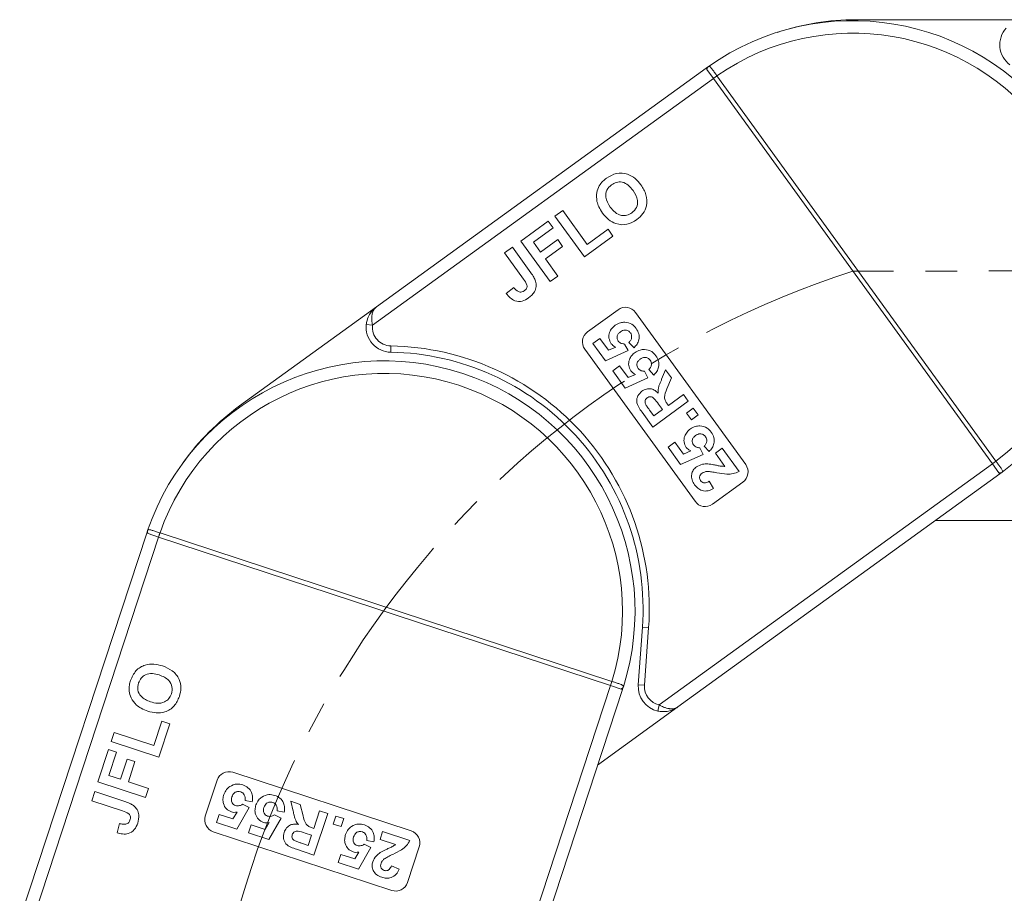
# Model space of a CAD drawing. Header units: millimetres. Extents: x 2471 to 3393, y -390 to 262.
# Tile 8 of 49: x 2780 to 2859, y -9 to 60. Entities that reach past the tile are written whole.
import ezdxf

# ---------------------------------------------------------------- set-up
doc = ezdxf.new("R2010")
doc.units = ezdxf.units.MM
doc.linetypes.add('CENTERX2', pattern=[20.32, 12.7, -2.54, 2.54, -2.54])

msp = doc.modelspace()

# ---------------------------------------------------------------- linework, layer by layer
at = {"color": 7, "linetype": 'Continuous', "lineweight": 15}
for p, q in [((2847.044, 60.363), (2860.544, 60.363)), ((2835.08, 56.487), (2808.755, 37.428)), ((2835.271, 56.624), (2835.08, 56.487)), ((2835.15, 56.39), (2835.08, 56.487)), ((2835.666, 55.677), (2835.15, 56.39)), ((2835.668, 55.674), (2835.952, 55.88)), ((2835.952, 55.88), (2835.949, 55.884)), ((2858.233, 25.105), (2835.952, 55.88)), ((2808.436, 35.962), (2835.666, 55.677)), ((2835.666, 55.677), (2835.668, 55.674)), ((2835.668, 55.674), (2857.95, 24.9)), ((2823.015, 44.665), (2823.638, 45.117)), ((2823.638, 45.117), (2825.593, 42.417)), ((2820.274, 42.681), (2822.475, 44.274)), ((2822.475, 44.274), (2822.866, 43.734)), ((2825.361, 41.425), (2823.015, 44.665)), ((2822.866, 43.734), (2821.288, 42.592)), ((2825.593, 42.417), (2827.255, 43.62)), ((2827.255, 43.62), (2827.646, 43.08)), ((2822.62, 39.441), (2820.274, 42.681)), ((2821.288, 42.592), (2821.859, 41.802)), ((2821.859, 41.802), (2823.23, 42.795)), ((2823.23, 42.795), (2823.621, 42.255)), ((2827.646, 43.08), (2825.361, 41.425)), ((2818.986, 41.748), (2819.609, 42.199)), ((2820.504, 39.651), (2818.986, 41.748)), ((2819.609, 42.199), (2821.088, 40.157)), ((2823.621, 42.255), (2822.25, 41.262)), ((2822.25, 41.262), (2823.243, 39.892)), ((2823.243, 39.892), (2822.62, 39.441)), ((2819.126, 38.494), (2819.719, 38.987)), ((2797.821, 29.51), (2808.755, 37.428)), ((2825.624, 35.443), (2828.054, 37.203)), ((2829.451, 36.979), (2838.248, 24.829)), ((2807.939, 36.013), (2808.436, 35.962)), ((2826.049, 34.508), (2826.594, 34.903)), ((2826.594, 34.903), (2827.277, 33.959)), ((2809.895, 33.808), (2809.903, 34.308)), ((2834.198, 21.897), (2825.401, 34.047)), ((2827.048, 33.127), (2826.049, 34.508)), ((2828.854, 33.935), (2827.048, 33.127)), ((2827.277, 33.959), (2827.864, 34.214)), ((2828.576, 34.46), (2828.854, 33.935)), ((2829.326, 34.166), (2828.922, 34.594)), ((2827.627, 32.327), (2828.173, 32.722)), ((2828.627, 30.946), (2827.627, 32.327)), ((2828.173, 32.722), (2828.856, 31.778)), ((2830.155, 32.279), (2830.433, 31.754)), ((2830.905, 31.985), (2830.501, 32.413)), ((2831.535, 31.641), (2831.847, 32.391)), ((2831.847, 32.391), (2832.308, 31.753)), ((2830.433, 31.754), (2828.627, 30.946)), ((2828.856, 31.778), (2829.443, 32.033)), ((2832.308, 31.753), (2831.957, 30.884)), ((2832.069, 29.56), (2833.268, 30.428)), ((2833.268, 30.428), (2833.663, 29.883)), ((2830.57, 29.181), (2830.906, 28.718)), ((2833.663, 29.883), (2830.828, 27.83)), ((2830.906, 28.718), (2831.596, 29.218)), ((2831.596, 29.218), (2831.278, 29.656)), ((2831.98, 29.682), (2832.069, 29.56)), ((2833.512, 28.943), (2834.057, 29.338)), ((2834.057, 29.338), (2834.452, 28.792)), ((2830.828, 27.83), (2829.966, 29.02)), ((2833.907, 28.398), (2833.512, 28.943)), ((2834.452, 28.792), (2833.907, 28.398)), ((2832.048, 26.221), (2832.594, 26.616)), ((2833.048, 24.84), (2832.048, 26.221)), ((2832.594, 26.616), (2833.277, 25.672)), ((2834.576, 26.173), (2834.854, 25.648)), ((2835.325, 25.879), (2834.922, 26.307)), ((2835.828, 25.744), (2836.373, 26.139)), ((2836.373, 26.139), (2837.715, 24.286)), ((2834.854, 25.648), (2833.048, 24.84)), ((2833.277, 25.672), (2833.863, 25.927)), ((2836.591, 24.691), (2835.828, 25.744)), ((2857.952, 24.898), (2831.343, 5.633)), ((2857.95, 24.9), (2858.233, 25.105)), ((2857.95, 24.9), (2857.952, 24.898)), ((2857.952, 24.898), (2858.468, 24.185)), ((2858.236, 25.101), (2858.233, 25.105)), ((2832.835, 5.478), (2858.538, 24.088)), ((2858.468, 24.185), (2858.538, 24.088)), ((2835.342, 23.509), (2835.683, 22.925)), ((2838.024, 23.433), (2835.594, 21.673)), ((2861.312, 20.363), (2853.394, 20.363)), ((2790.404, 19.355), (2780.258, -11.521)), ((2780.859, -12.896), (2791.354, 19.043)), ((2790.478, 19.578), (2790.404, 19.355)), ((2790.517, 19.317), (2790.404, 19.355)), ((2791.354, 19.043), (2790.517, 19.317)), ((2791.354, 19.043), (2791.357, 19.042)), ((2791.357, 19.042), (2791.466, 19.374)), ((2791.357, 19.042), (2827.452, 7.182)), ((2791.466, 19.374), (2791.461, 19.376)), ((2827.561, 7.514), (2791.466, 19.374)), ((2829.997, 11.847), (2829.668, 7.241)), ((2829.997, 11.847), (2830.496, 11.811)), ((2830.166, 7.205), (2830.496, 11.811)), ((2827.455, 7.181), (2817.2, -24.028)), ((2827.452, 7.182), (2827.561, 7.514)), ((2827.452, 7.182), (2827.455, 7.181)), ((2827.455, 7.181), (2828.291, 6.906)), ((2827.566, 7.513), (2827.561, 7.514)), ((2830.166, 7.205), (2829.668, 7.241)), ((2818.499, -23.278), (2828.405, 6.868)), ((2828.291, 6.906), (2828.405, 6.868)), ((2831.343, 5.633), (2831.237, 5.144)), ((2832.835, 5.478), (2826.422, 0.835)), ((2790.971, 2.394), (2791.611, 4.343)), ((2792.245, 4.135), (2791.364, 1.455)), ((2791.611, 4.343), (2792.245, 4.135)), ((2787.564, 2.704), (2787.804, 3.435)), ((2787.804, 3.435), (2790.971, 2.394)), ((2791.364, 1.455), (2787.564, 2.704)), ((2786.507, -0.512), (2787.356, 2.071)), ((2787.356, 2.071), (2787.989, 1.862)), ((2787.989, 1.862), (2787.381, 0.011)), ((2788.307, -0.293), (2788.835, 1.315)), ((2788.835, 1.315), (2789.468, 1.107)), ((2789.468, 1.107), (2788.94, -0.501)), ((2787.381, 0.011), (2788.307, -0.293)), ((2797.284, 0.252), (2811.535, -4.43)), ((2790.308, -1.76), (2786.507, -0.512)), ((2788.94, -0.501), (2790.548, -1.029)), ((2795.086, -3.236), (2796.022, -0.386)), ((2786.011, -2.022), (2786.251, -1.291)), ((2786.251, -1.291), (2788.647, -2.078)), ((2790.548, -1.029), (2790.308, -1.76)), ((2788.471, -2.83), (2786.011, -2.022)), ((2798.054, -2.301), (2798.586, -2.563)), ((2798.833, -2.1), (2798.255, -1.99)), ((2802.103, -2.85), (2801.916, -2.059)), ((2801.916, -2.059), (2802.663, -2.305)), ((2802.663, -2.305), (2802.888, -3.215)), ((2795.978, -3.745), (2796.188, -3.105)), ((2796.188, -3.105), (2797.295, -3.469)), ((2797.295, -3.469), (2797.621, -2.918)), ((2798.586, -2.563), (2797.598, -4.277)), ((2800.611, -3.142), (2801.144, -3.404)), ((2801.39, -2.94), (2800.813, -2.83)), ((2803.756, -4.222), (2804.218, -2.815)), ((2804.858, -3.026), (2803.765, -6.351)), ((2804.218, -2.815), (2804.858, -3.026)), ((2788.033, -4.575), (2788.224, -3.829)), ((2797.598, -4.277), (2795.978, -3.745)), ((2799.853, -4.309), (2800.178, -3.759)), ((2801.144, -3.404), (2800.156, -5.117)), ((2805.287, -3.875), (2805.497, -3.236)), ((2805.926, -4.085), (2805.287, -3.875)), ((2805.497, -3.236), (2806.136, -3.446)), ((2806.136, -3.446), (2805.926, -4.085)), ((2809.974, -9.18), (2795.724, -4.498)), ((2798.536, -4.585), (2798.746, -3.946)), ((2800.156, -5.117), (2798.536, -4.585)), ((2798.746, -3.946), (2799.853, -4.309)), ((2803.574, -4.776), (2803.059, -4.607)), ((2803.613, -4.175), (2803.756, -4.222)), ((2809.038, -5.108), (2809.248, -4.468)), ((2809.248, -4.468), (2811.423, -5.183)), ((2802.764, -5.408), (2803.308, -5.586)), ((2803.308, -5.586), (2803.574, -4.776)), ((2807.773, -5.495), (2808.305, -5.757)), ((2808.552, -5.293), (2807.974, -5.183)), ((2810.274, -5.514), (2809.038, -5.108)), ((2803.765, -6.351), (2802.37, -5.892)), ((2807.015, -6.663), (2807.34, -6.112)), ((2808.305, -5.757), (2807.317, -7.471)), ((2812.173, -5.692), (2811.236, -8.542)), ((2805.697, -6.938), (2805.907, -6.299)), ((2807.317, -7.471), (2805.697, -6.938)), ((2805.907, -6.299), (2807.015, -6.663)), ((2809.955, -7.204), (2810.574, -7.477))]:
    msp.add_line(p, q, dxfattribs=at)
at = {"color": 1, "linetype": 'CENTERX2', "lineweight": 13}
msp.add_line((2992.298, 40.363), (2846.809, 40.287), dxfattribs=at)
at = {"color": 7, "linetype": 'Continuous', "lineweight": 15}
for centre, radius, start, end in [((2846.809, 40.287), 20, 306.57889, 125.23182), ((2847.044, 40.363), 20, 90, 108.30599), ((2846.809, 40.287), 19, 306.96086, 124.84985), ((2860.544, 58.363), 2, 138.18969, 233.1301), ((2835.446, 56.386), 0.295, 126.17855, 179.15562), ((2846.213, 41.557), 17.624, 125.62008, 126.75806), ((2828.641, 36.393), 1, 35.90536, 125.90536), ((2809.928, 35.808), 2, 174.09504, 269.03546), ((2809.928, 35.808), 1.5, 174.09504, 269.03546), ((2826.211, 34.633), 1, 125.90536, 215.90536), ((2809.55, 13.311), 21, 355.90536, 89.03546), ((2809.404, 13.112), 20, 342.48424, 161.13718), ((2809.55, 13.311), 20.5, 355.90536, 89.03546), ((2809.404, 13.112), 19, 342.86622, 160.7552), ((2809.55, 13.311), 20, 125.90536, 144.21134), ((2837.438, 24.243), 1, 305.90536, 35.90536), ((2847.813, 39.348), 17.652, 305.05322, 306.18939), ((2858.556, 24.467), 0.295, 252.65509, 305.63216), ((2835.008, 22.483), 1, 215.90536, 305.90536), ((2790.759, 19.487), 0.295, 162.08391, 215.06098), ((2808.177, 13.791), 17.624, 161.52544, 162.66342), ((2810.768, 12.94), 17.652, 340.95858, 342.09475), ((2828.197, 7.186), 0.295, 288.56044, 341.53751), ((2831.662, 7.098), 2, 175.90536, 257.71567), ((2831.662, 7.098), 1.5, 175.90536, 257.71567), ((2796.972, -0.698), 1, 71.81071, 161.81071), ((2796.036, -3.548), 1, 161.81071, 251.81071), ((2811.223, -5.38), 1, 341.81071, 71.81071), ((2810.286, -8.23), 1, 251.81071, 341.81071)]:
    msp.add_arc(centre, radius, start, end, dxfattribs=at)
at = {"color": 1, "linetype": 'CENTERX2', "lineweight": 13}
msp.add_arc((2869.886, -31.022), 74.951, 107.93275, 251.59403, dxfattribs=at)
at = {"color": 7, "linetype": 'Continuous', "lineweight": 15}
for points, knots in [([(2835.949, 55.884), (2835.942, 55.894), (2835.87, 55.995), (2835.733, 56.187), (2835.561, 56.423), (2835.423, 56.586), (2835.336, 56.653), (2835.289, 56.632), (2835.271, 56.624)], [0, 0, 0, 0, 0.0234843, 0.2373073, 0.4510924, 0.6637685, 0.8705553, 1, 1, 1, 1]), ([(2835.271, 56.624), (2835.261, 56.617), (2835.206, 56.577), (2835.137, 56.528), (2835.081, 56.488), (2835.08, 56.487)], [0, 0, 0, 0, 0.17537, 0.987913, 1, 1, 1, 1]), ([(2827.134, 47.711), (2827.392, 47.863), (2827.908, 48.166), (2828.776, 48.096), (2829.442, 47.705), (2829.735, 47.343), (2829.882, 47.161)], [0, 0, 0, 0, 0.279831, 0.558669, 0.779006, 1, 1, 1, 1]), ([(2826.544, 47.09), (2826.637, 47.222), (2826.805, 47.457), (2827.034, 47.634), (2827.134, 47.711)], [0, 0, 0, 0, 0.559564, 1, 1, 1, 1]), ([(2829.248, 46.726), (2829.131, 46.873), (2828.898, 47.168), (2828.417, 47.419), (2827.915, 47.407), (2827.661, 47.254), (2827.533, 47.177)], [0, 0, 0, 0, 0.281087, 0.560013, 0.779691, 1, 1, 1, 1]), ([(2826.368, 45.849), (2826.338, 46.091), (2826.287, 46.523), (2826.465, 46.916), (2826.544, 47.09)], [0, 0, 0, 0, 0.559956, 1, 1, 1, 1]), ([(2827.533, 47.177), (2827.392, 47.047), (2827.11, 46.789), (2827.003, 46.07), (2827.266, 45.65), (2827.427, 45.393)], [0, 0, 0, 0, 0.280278, 0.559877, 1, 1, 1, 1]), ([(2829.157, 44.934), (2829.297, 45.065), (2829.576, 45.328), (2829.67, 46.048), (2829.408, 46.469), (2829.248, 46.726)], [0, 0, 0, 0, 0.279991, 0.559768, 1, 1, 1, 1]), ([(2829.882, 47.161), (2830.04, 46.91), (2830.354, 46.409), (2830.397, 45.555), (2830.083, 44.843), (2829.728, 44.544), (2829.549, 44.395)], [0, 0, 0, 0, 0.280551, 0.5594882, 0.779434, 1, 1, 1, 1]), ([(2826.819, 44.921), (2826.709, 45.082), (2826.513, 45.37), (2826.412, 45.703), (2826.368, 45.849)], [0, 0, 0, 0, 0.560171, 1, 1, 1, 1]), ([(2829.549, 44.395), (2829.294, 44.243), (2828.784, 43.94), (2827.923, 44), (2827.257, 44.381), (2826.965, 44.741), (2826.819, 44.921)], [0, 0, 0, 0, 0.279942, 0.558704, 0.779045, 1, 1, 1, 1]), ([(2827.427, 45.393), (2827.545, 45.245), (2827.781, 44.95), (2828.267, 44.707), (2828.77, 44.708), (2829.028, 44.859), (2829.157, 44.934)], [0, 0, 0, 0, 0.281021, 0.560116, 0.779939, 1, 1, 1, 1]), ([(2821.088, 40.157), (2821.172, 40.04), (2821.321, 39.831), (2821.42, 39.594), (2821.463, 39.49)], [0, 0, 0, 0, 0.560294, 1, 1, 1, 1]), ([(2820.558, 38.708), (2820.63, 38.767), (2820.737, 38.857), (2820.796, 39.037), (2820.752, 39.313), (2820.615, 39.501), (2820.504, 39.651)], [0, 0, 0, 0, 0.249396, 0.374426, 0.499454, 1, 1, 1, 1]), ([(2821.463, 39.49), (2821.49, 39.345), (2821.545, 39.056), (2821.376, 38.537), (2821.086, 38.29), (2820.909, 38.139)], [0, 0, 0, 0, 0.2801216, 0.5603549, 1, 1, 1, 1]), ([(2819.719, 38.987), (2819.779, 38.911), (2819.886, 38.776), (2820.032, 38.685), (2820.095, 38.645)], [0, 0, 0, 0, 0.561018, 1, 1, 1, 1]), ([(2820.095, 38.645), (2820.139, 38.63), (2820.226, 38.602), (2820.394, 38.61), (2820.496, 38.671), (2820.558, 38.708)], [0, 0, 0, 0, 0.280672, 0.560844, 1, 1, 1, 1]), ([(2820.909, 38.139), (2820.742, 38.036), (2820.41, 37.832), (2819.838, 37.864), (2819.412, 38.139), (2819.222, 38.376), (2819.126, 38.494)], [0, 0, 0, 0, 0.280246, 0.558416, 0.778827, 1, 1, 1, 1]), ([(2808.755, 37.428), (2808.753, 37.426), (2808.744, 37.419), (2808.714, 37.397), (2808.678, 37.369), (2808.479, 37.204), (2808.215, 36.893), (2808.001, 36.415), (2807.956, 36.124), (2807.939, 36.013)], [0, 0, 0, 0, 0.005088, 0.020369, 0.070807, 0.089086, 0.500311, 0.809226, 1, 1, 1, 1]), ([(2808.755, 37.428), (2808.754, 37.427), (2808.752, 37.425), (2808.748, 37.422), (2808.741, 37.417), (2808.73, 37.408), (2808.712, 37.394), (2808.692, 37.376), (2808.659, 37.345), (2808.604, 37.286), (2808.503, 37.143), (2808.436, 36.971), (2808.379, 36.696), (2808.362, 36.393), (2808.414, 36.092), (2808.436, 35.962)], [0, 0, 0, 0, 0.0040759, 0.005312, 0.0138325, 0.0234994, 0.0399385, 0.0679586, 0.0859142, 0.1471881, 0.2568342, 0.4847154, 0.5266974, 0.7953711, 1, 1, 1, 1]), ([(2827.833, 35.966), (2827.964, 36.045), (2828.197, 36.185), (2828.467, 36.198), (2828.585, 36.204)], [0, 0, 0, 0, 0.5595341, 1, 1, 1, 1]), ([(2828.585, 36.204), (2828.791, 36.172), (2829.158, 36.113), (2829.396, 35.832), (2829.501, 35.707)], [0, 0, 0, 0, 0.558353, 1, 1, 1, 1]), ([(2827.504, 34.487), (2827.429, 34.628), (2827.278, 34.911), (2827.345, 35.368), (2827.544, 35.728), (2827.737, 35.887), (2827.833, 35.966)], [0, 0, 0, 0, 0.2790069, 0.5586194, 0.7790735, 1, 1, 1, 1]), ([(2828.24, 35.43), (2828.178, 35.38), (2828.054, 35.28), (2827.959, 35.07), (2827.973, 34.86), (2828.038, 34.752), (2828.071, 34.699)], [0, 0, 0, 0, 0.280898, 0.55946, 0.779497, 1, 1, 1, 1]), ([(2829.045, 35.343), (2828.987, 35.406), (2828.871, 35.533), (2828.626, 35.593), (2828.409, 35.54), (2828.296, 35.466), (2828.24, 35.43)], [0, 0, 0, 0, 0.279573, 0.558664, 0.778923, 1, 1, 1, 1]), ([(2829.501, 35.707), (2829.585, 35.569), (2829.751, 35.292), (2829.747, 34.827), (2829.587, 34.441), (2829.413, 34.258), (2829.326, 34.166)], [0, 0, 0, 0, 0.2799484, 0.5590305, 0.7793307, 1, 1, 1, 1]), ([(2828.071, 34.699), (2828.106, 34.658), (2828.178, 34.576), (2828.353, 34.485), (2828.492, 34.469), (2828.576, 34.46)], [0, 0, 0, 0, 0.279963, 0.560065, 1, 1, 1, 1]), ([(2828.922, 34.594), (2828.976, 34.651), (2829.083, 34.765), (2829.145, 34.978), (2829.137, 35.183), (2829.076, 35.289), (2829.045, 35.343)], [0, 0, 0, 0, 0.2803, 0.559961, 0.780042, 1, 1, 1, 1]), ([(2827.864, 34.214), (2827.786, 34.251), (2827.647, 34.318), (2827.548, 34.435), (2827.504, 34.487)], [0, 0, 0, 0, 0.559888, 1, 1, 1, 1]), ([(2829.412, 33.786), (2829.543, 33.864), (2829.775, 34.004), (2830.045, 34.018), (2830.164, 34.024)], [0, 0, 0, 0, 0.559534, 1, 1, 1, 1]), ([(2830.164, 34.024), (2830.37, 33.991), (2830.737, 33.932), (2830.975, 33.651), (2831.08, 33.527)], [0, 0, 0, 0, 0.558353, 1, 1, 1, 1]), ([(2829.083, 32.306), (2829.008, 32.447), (2828.857, 32.73), (2828.924, 33.188), (2829.123, 33.548), (2829.316, 33.706), (2829.412, 33.786)], [0, 0, 0, 0, 0.279007, 0.558619, 0.779074, 1, 1, 1, 1]), ([(2829.819, 33.249), (2829.757, 33.199), (2829.632, 33.099), (2829.538, 32.889), (2829.551, 32.679), (2829.617, 32.572), (2829.65, 32.518)], [0, 0, 0, 0, 0.280898, 0.55946, 0.779497, 1, 1, 1, 1]), ([(2830.624, 33.162), (2830.566, 33.225), (2830.45, 33.352), (2830.205, 33.412), (2829.988, 33.359), (2829.875, 33.286), (2829.819, 33.249)], [0, 0, 0, 0, 0.2795727, 0.5586639, 0.7789233, 1, 1, 1, 1]), ([(2830.501, 32.413), (2830.555, 32.47), (2830.661, 32.585), (2830.724, 32.798), (2830.716, 33.002), (2830.655, 33.109), (2830.624, 33.162)], [0, 0, 0, 0, 0.2803, 0.559961, 0.780042, 1, 1, 1, 1]), ([(2831.08, 33.527), (2831.164, 33.388), (2831.33, 33.111), (2831.326, 32.646), (2831.166, 32.26), (2830.992, 32.077), (2830.905, 31.985)], [0, 0, 0, 0, 0.279948, 0.559031, 0.779331, 1, 1, 1, 1]), ([(2829.443, 32.033), (2829.365, 32.07), (2829.226, 32.137), (2829.127, 32.254), (2829.083, 32.306)], [0, 0, 0, 0, 0.559888, 1, 1, 1, 1]), ([(2829.65, 32.518), (2829.685, 32.477), (2829.757, 32.395), (2829.932, 32.305), (2830.071, 32.289), (2830.155, 32.279)], [0, 0, 0, 0, 0.279963, 0.560065, 1, 1, 1, 1]), ([(2831.25, 30.542), (2831.249, 30.673), (2831.247, 30.889), (2831.337, 31.176), (2831.43, 31.41), (2831.5, 31.564), (2831.535, 31.641)], [0, 0, 0, 0, 0.339579, 0.559591, 0.779787, 1, 1, 1, 1]), ([(2829.966, 29.02), (2829.875, 29.15), (2829.694, 29.41), (2829.524, 29.787), (2829.548, 30.11), (2829.658, 30.414), (2829.837, 30.579), (2829.955, 30.689)], [0, 0, 0, 0, 0.251143, 0.500527, 0.625735, 0.75105, 1, 1, 1, 1]), ([(2829.955, 30.689), (2830.072, 30.758), (2830.304, 30.898), (2830.696, 30.901), (2831.016, 30.758), (2831.172, 30.614), (2831.25, 30.542)], [0, 0, 0, 0, 0.279954, 0.558933, 0.779174, 1, 1, 1, 1]), ([(2831.957, 30.884), (2831.859, 30.658), (2831.722, 30.343), (2831.812, 29.909), (2831.924, 29.758), (2831.98, 29.682)], [0, 0, 0, 0, 0.5610215, 0.7792953, 1, 1, 1, 1]), ([(2830.375, 30.162), (2830.332, 30.124), (2830.245, 30.05), (2830.179, 29.845), (2830.233, 29.706), (2830.265, 29.621)], [0, 0, 0, 0, 0.281129, 0.561183, 1, 1, 1, 1]), ([(2831.278, 29.656), (2831.168, 29.821), (2831.029, 30.026), (2830.798, 30.215), (2830.652, 30.258), (2830.501, 30.24), (2830.417, 30.188), (2830.375, 30.162)], [0, 0, 0, 0, 0.500962, 0.625785, 0.750436, 0.875032, 1, 1, 1, 1]), ([(2830.265, 29.621), (2830.32, 29.537), (2830.419, 29.389), (2830.524, 29.244), (2830.57, 29.181)], [0, 0, 0, 0, 0.559921, 1, 1, 1, 1]), ([(2833.504, 26.2), (2833.429, 26.341), (2833.277, 26.624), (2833.345, 27.082), (2833.544, 27.442), (2833.737, 27.6), (2833.833, 27.68)], [0, 0, 0, 0, 0.279007, 0.558619, 0.779074, 1, 1, 1, 1]), ([(2833.833, 27.68), (2833.964, 27.758), (2834.196, 27.898), (2834.466, 27.912), (2834.585, 27.918)], [0, 0, 0, 0, 0.559534, 1, 1, 1, 1]), ([(2834.585, 27.918), (2834.79, 27.885), (2835.158, 27.826), (2835.396, 27.545), (2835.501, 27.421)], [0, 0, 0, 0, 0.558353, 1, 1, 1, 1]), ([(2834.24, 27.143), (2834.178, 27.093), (2834.053, 26.993), (2833.959, 26.783), (2833.972, 26.573), (2834.038, 26.466), (2834.071, 26.412)], [0, 0, 0, 0, 0.2808976, 0.5594604, 0.779497, 1, 1, 1, 1]), ([(2835.045, 27.056), (2834.987, 27.119), (2834.871, 27.246), (2834.626, 27.306), (2834.409, 27.253), (2834.296, 27.18), (2834.24, 27.143)], [0, 0, 0, 0, 0.279573, 0.558664, 0.778923, 1, 1, 1, 1]), ([(2834.922, 26.307), (2834.975, 26.364), (2835.082, 26.479), (2835.145, 26.692), (2835.137, 26.896), (2835.076, 27.002), (2835.045, 27.056)], [0, 0, 0, 0, 0.2803, 0.559961, 0.780042, 1, 1, 1, 1]), ([(2835.501, 27.421), (2835.584, 27.282), (2835.751, 27.005), (2835.747, 26.54), (2835.586, 26.154), (2835.412, 25.971), (2835.325, 25.879)], [0, 0, 0, 0, 0.279948, 0.559031, 0.779331, 1, 1, 1, 1]), ([(2833.863, 25.927), (2833.786, 25.964), (2833.647, 26.031), (2833.548, 26.148), (2833.504, 26.2)], [0, 0, 0, 0, 0.559888, 1, 1, 1, 1]), ([(2834.071, 26.412), (2834.106, 26.371), (2834.177, 26.289), (2834.353, 26.199), (2834.491, 26.183), (2834.576, 26.173)], [0, 0, 0, 0, 0.279963, 0.560065, 1, 1, 1, 1]), ([(2834.168, 23.217), (2834.087, 23.345), (2833.926, 23.602), (2833.902, 24.036), (2834.04, 24.409), (2834.22, 24.566), (2834.309, 24.645)], [0, 0, 0, 0, 0.280568, 0.55975, 0.779795, 1, 1, 1, 1]), ([(2834.309, 24.645), (2834.469, 24.732), (2834.754, 24.887), (2835.077, 24.886), (2835.219, 24.885)], [0, 0, 0, 0, 0.558458, 1, 1, 1, 1]), ([(2835.219, 24.885), (2835.376, 24.866), (2835.633, 24.835), (2835.986, 24.758), (2836.285, 24.689), (2836.489, 24.691), (2836.591, 24.691)], [0, 0, 0, 0, 0.339985, 0.560186, 0.78038, 1, 1, 1, 1]), ([(2858.728, 24.227), (2858.736, 24.235), (2858.763, 24.259), (2858.763, 24.321), (2858.704, 24.446), (2858.576, 24.637), (2858.409, 24.866), (2858.29, 25.028), (2858.236, 25.101)], [0, 0, 0, 0, 0.07361, 0.225281, 0.412719, 0.616054, 0.826783, 1, 1, 1, 1]), ([(2834.777, 24.153), (2834.726, 24.111), (2834.624, 24.028), (2834.549, 23.852), (2834.566, 23.679), (2834.621, 23.591), (2834.649, 23.547)], [0, 0, 0, 0, 0.280664, 0.559461, 0.779366, 1, 1, 1, 1]), ([(2835.183, 24.282), (2835.102, 24.274), (2834.957, 24.259), (2834.832, 24.185), (2834.777, 24.153)], [0, 0, 0, 0, 0.560117, 1, 1, 1, 1]), ([(2835.955, 24.18), (2835.812, 24.207), (2835.556, 24.255), (2835.297, 24.274), (2835.183, 24.282)], [0, 0, 0, 0, 0.560235, 1, 1, 1, 1]), ([(2837.715, 24.286), (2837.561, 24.215), (2837.253, 24.073), (2836.641, 24.059), (2836.215, 24.134), (2835.955, 24.18)], [0, 0, 0, 0, 0.279551, 0.559332, 1, 1, 1, 1]), ([(2858.538, 24.088), (2858.539, 24.088), (2858.595, 24.129), (2858.663, 24.179), (2858.718, 24.219), (2858.728, 24.227)], [0, 0, 0, 0, 0.0120871, 0.8246302, 1, 1, 1, 1]), ([(2835.683, 22.925), (2835.539, 22.85), (2835.251, 22.701), (2834.781, 22.718), (2834.412, 22.923), (2834.249, 23.119), (2834.168, 23.217)], [0, 0, 0, 0, 0.280752, 0.55897, 0.779275, 1, 1, 1, 1]), ([(2834.649, 23.547), (2834.68, 23.51), (2834.743, 23.434), (2834.88, 23.371), (2835.096, 23.366), (2835.24, 23.45), (2835.342, 23.509)], [0, 0, 0, 0, 0.187236, 0.374084, 0.560696, 1, 1, 1, 1]), ([(2790.478, 19.578), (2790.474, 19.566), (2790.452, 19.501), (2790.425, 19.421), (2790.404, 19.356), (2790.404, 19.355)], [0, 0, 0, 0, 0.17537, 0.987913, 1, 1, 1, 1]), ([(2791.461, 19.376), (2791.45, 19.38), (2791.332, 19.419), (2791.108, 19.494), (2790.831, 19.584), (2790.624, 19.636), (2790.513, 19.639), (2790.488, 19.595), (2790.478, 19.578)], [0, 0, 0, 0, 0.023484, 0.237307, 0.451092, 0.663769, 0.870555, 1, 1, 1, 1]), ([(2789.114, 7.587), (2789.234, 7.861), (2789.474, 8.408), (2790.218, 8.861), (2790.987, 8.935), (2791.437, 8.813), (2791.662, 8.752)], [0, 0, 0, 0, 0.279831, 0.558669, 0.779006, 1, 1, 1, 1]), ([(2791.662, 8.752), (2791.937, 8.641), (2792.485, 8.42), (2793.021, 7.753), (2793.185, 6.993), (2793.072, 6.542), (2793.015, 6.317)], [0, 0, 0, 0, 0.280551, 0.559488, 0.779434, 1, 1, 1, 1]), ([(2791.404, 8.028), (2791.223, 8.079), (2790.861, 8.18), (2790.324, 8.102), (2789.925, 7.798), (2789.809, 7.525), (2789.751, 7.388)], [0, 0, 0, 0, 0.281087, 0.560013, 0.779691, 1, 1, 1, 1]), ([(2792.382, 6.523), (2792.418, 6.711), (2792.49, 7.088), (2792.143, 7.726), (2791.684, 7.913), (2791.404, 8.028)], [0, 0, 0, 0, 0.279991, 0.559768, 1, 1, 1, 1]), ([(2789, 6.737), (2788.999, 6.899), (2788.996, 7.188), (2789.078, 7.465), (2789.114, 7.587)], [0, 0, 0, 0, 0.559564, 1, 1, 1, 1]), ([(2789.751, 7.388), (2789.712, 7.2), (2789.635, 6.825), (2789.97, 6.18), (2790.43, 5.994), (2790.71, 5.88)], [0, 0, 0, 0, 0.280278, 0.559877, 1, 1, 1, 1]), ([(2828.477, 7.092), (2828.479, 7.104), (2828.486, 7.139), (2828.45, 7.19), (2828.329, 7.256), (2828.113, 7.335), (2827.844, 7.423), (2827.652, 7.485), (2827.566, 7.513)], [0, 0, 0, 0, 0.07361, 0.225281, 0.412719, 0.616054, 0.826783, 1, 1, 1, 1]), ([(2828.405, 6.868), (2828.405, 6.869), (2828.427, 6.935), (2828.453, 7.015), (2828.473, 7.081), (2828.477, 7.092)], [0, 0, 0, 0, 0.0120871, 0.8246302, 1, 1, 1, 1]), ([(2789.585, 5.629), (2789.42, 5.807), (2789.125, 6.127), (2789.038, 6.55), (2789, 6.737)], [0, 0, 0, 0, 0.559956, 1, 1, 1, 1]), ([(2793.015, 6.317), (2792.898, 6.044), (2792.662, 5.5), (2791.93, 5.043), (2791.166, 4.961), (2790.719, 5.081), (2790.495, 5.141)], [0, 0, 0, 0, 0.2799425, 0.558704, 0.7790449, 1, 1, 1, 1]), ([(2790.71, 5.88), (2790.893, 5.83), (2791.257, 5.73), (2791.794, 5.818), (2792.2, 6.113), (2792.321, 6.386), (2792.382, 6.523)], [0, 0, 0, 0, 0.281021, 0.560116, 0.779939, 1, 1, 1, 1]), ([(2790.495, 5.141), (2790.312, 5.208), (2789.984, 5.325), (2789.707, 5.536), (2789.585, 5.629)], [0, 0, 0, 0, 0.560171, 1, 1, 1, 1]), ([(2831.343, 5.633), (2831.4, 5.601), (2831.516, 5.537), (2831.71, 5.45), (2831.921, 5.377), (2832.091, 5.342), (2832.302, 5.318), (2832.486, 5.327), (2832.654, 5.378), (2832.727, 5.412), (2832.767, 5.434), (2832.789, 5.447), (2832.809, 5.46), (2832.821, 5.468), (2832.827, 5.473), (2832.832, 5.476), (2832.834, 5.477), (2832.835, 5.478)], [0, 0, 0, 0, 0.101029, 0.204946, 0.337168, 0.474297, 0.5162, 0.743651, 0.85309, 0.914248, 0.93217, 0.960137, 0.976545, 0.986194, 0.994698, 0.995932, 1, 1, 1, 1]), ([(2832.835, 5.478), (2832.833, 5.477), (2832.824, 5.47), (2832.793, 5.448), (2832.756, 5.423), (2832.537, 5.285), (2832.159, 5.131), (2831.638, 5.078), (2831.348, 5.126), (2831.237, 5.144)], [0, 0, 0, 0, 0.005088, 0.020369, 0.070807, 0.089086, 0.500311, 0.809226, 1, 1, 1, 1]), ([(2797.038, -0.883), (2797.223, -0.789), (2797.555, -0.621), (2797.913, -0.709), (2798.071, -0.748)], [0, 0, 0, 0, 0.558353, 1, 1, 1, 1]), ([(2798.071, -0.748), (2798.22, -0.812), (2798.517, -0.938), (2798.786, -1.318), (2798.883, -1.724), (2798.849, -1.974), (2798.833, -2.1)], [0, 0, 0, 0, 0.279948, 0.559031, 0.779331, 1, 1, 1, 1]), ([(2797.169, -2.908), (2797.025, -2.838), (2796.737, -2.698), (2796.523, -2.287), (2796.473, -1.879), (2796.537, -1.638), (2796.568, -1.517)], [0, 0, 0, 0, 0.279007, 0.558619, 0.779074, 1, 1, 1, 1]), ([(2796.568, -1.517), (2796.628, -1.377), (2796.734, -1.127), (2796.945, -0.957), (2797.038, -0.883)], [0, 0, 0, 0, 0.5595341, 1, 1, 1, 1]), ([(2797.915, -1.311), (2797.831, -1.294), (2797.662, -1.259), (2797.429, -1.354), (2797.285, -1.525), (2797.236, -1.65), (2797.212, -1.713)], [0, 0, 0, 0, 0.279573, 0.558664, 0.778923, 1, 1, 1, 1]), ([(2798.255, -1.99), (2798.265, -1.912), (2798.284, -1.757), (2798.21, -1.547), (2798.084, -1.387), (2797.972, -1.336), (2797.915, -1.311)], [0, 0, 0, 0, 0.2803, 0.559961, 0.780042, 1, 1, 1, 1]), ([(2799.596, -1.723), (2799.781, -1.629), (2800.113, -1.461), (2800.471, -1.55), (2800.629, -1.589)], [0, 0, 0, 0, 0.558353, 1, 1, 1, 1]), ([(2788.647, -2.078), (2788.783, -2.124), (2789.027, -2.206), (2789.246, -2.34), (2789.342, -2.399)], [0, 0, 0, 0, 0.560294, 1, 1, 1, 1]), ([(2797.212, -1.713), (2797.191, -1.79), (2797.149, -1.943), (2797.196, -2.169), (2797.33, -2.332), (2797.446, -2.38), (2797.504, -2.404)], [0, 0, 0, 0, 0.280898, 0.55946, 0.779497, 1, 1, 1, 1]), ([(2797.504, -2.404), (2797.557, -2.416), (2797.662, -2.441), (2797.858, -2.411), (2797.979, -2.343), (2798.054, -2.301)], [0, 0, 0, 0, 0.279963, 0.560065, 1, 1, 1, 1]), ([(2799.727, -3.749), (2799.583, -3.679), (2799.295, -3.538), (2799.081, -3.128), (2799.031, -2.72), (2799.094, -2.478), (2799.126, -2.357)], [0, 0, 0, 0, 0.279007, 0.558619, 0.779074, 1, 1, 1, 1]), ([(2799.126, -2.357), (2799.186, -2.217), (2799.292, -1.967), (2799.503, -1.798), (2799.596, -1.723)], [0, 0, 0, 0, 0.559534, 1, 1, 1, 1]), ([(2800.473, -2.152), (2800.389, -2.134), (2800.22, -2.1), (2799.987, -2.194), (2799.842, -2.365), (2799.794, -2.49), (2799.77, -2.553)], [0, 0, 0, 0, 0.279573, 0.558664, 0.778923, 1, 1, 1, 1]), ([(2800.813, -2.83), (2800.822, -2.752), (2800.842, -2.597), (2800.768, -2.388), (2800.642, -2.227), (2800.529, -2.177), (2800.473, -2.152)], [0, 0, 0, 0, 0.2803, 0.559961, 0.780042, 1, 1, 1, 1]), ([(2800.629, -1.589), (2800.778, -1.652), (2801.075, -1.778), (2801.344, -2.158), (2801.441, -2.564), (2801.407, -2.815), (2801.39, -2.94)], [0, 0, 0, 0, 0.279948, 0.559031, 0.779331, 1, 1, 1, 1]), ([(2789.068, -3.563), (2789.091, -3.472), (2789.125, -3.337), (2789.068, -3.157), (2788.87, -2.959), (2788.648, -2.887), (2788.471, -2.83)], [0, 0, 0, 0, 0.2493961, 0.3744258, 0.4994543, 1, 1, 1, 1]), ([(2789.342, -2.399), (2789.449, -2.5), (2789.663, -2.702), (2789.831, -3.222), (2789.741, -3.592), (2789.685, -3.818)], [0, 0, 0, 0, 0.280122, 0.560355, 1, 1, 1, 1]), ([(2797.621, -2.918), (2797.536, -2.934), (2797.384, -2.961), (2797.235, -2.924), (2797.169, -2.908)], [0, 0, 0, 0, 0.559888, 1, 1, 1, 1]), ([(2799.77, -2.553), (2799.749, -2.63), (2799.707, -2.784), (2799.753, -3.009), (2799.888, -3.172), (2800.004, -3.22), (2800.062, -3.245)], [0, 0, 0, 0, 0.280898, 0.55946, 0.779497, 1, 1, 1, 1]), ([(2800.062, -3.245), (2800.115, -3.257), (2800.22, -3.281), (2800.415, -3.252), (2800.537, -3.184), (2800.611, -3.142)], [0, 0, 0, 0, 0.279963, 0.560065, 1, 1, 1, 1]), ([(2802.516, -3.907), (2802.439, -3.801), (2802.311, -3.627), (2802.215, -3.342), (2802.153, -3.097), (2802.12, -2.932), (2802.103, -2.85)], [0, 0, 0, 0, 0.339579, 0.559591, 0.779787, 1, 1, 1, 1]), ([(2789.685, -3.818), (2789.611, -3.999), (2789.462, -4.359), (2788.979, -4.668), (2788.473, -4.696), (2788.18, -4.616), (2788.033, -4.575)], [0, 0, 0, 0, 0.280246, 0.558416, 0.778827, 1, 1, 1, 1]), ([(2788.224, -3.829), (2788.317, -3.855), (2788.483, -3.901), (2788.654, -3.89), (2788.73, -3.885)], [0, 0, 0, 0, 0.561018, 1, 1, 1, 1]), ([(2788.73, -3.885), (2788.773, -3.871), (2788.861, -3.843), (2788.991, -3.738), (2789.039, -3.629), (2789.068, -3.563)], [0, 0, 0, 0, 0.280672, 0.560844, 1, 1, 1, 1]), ([(2800.178, -3.759), (2800.093, -3.774), (2799.942, -3.801), (2799.793, -3.765), (2799.727, -3.749)], [0, 0, 0, 0, 0.5598879, 1, 1, 1, 1]), ([(2801.382, -4.547), (2801.435, -4.422), (2801.542, -4.173), (2801.857, -3.941), (2802.201, -3.869), (2802.411, -3.894), (2802.516, -3.907)], [0, 0, 0, 0, 0.279954, 0.558933, 0.779174, 1, 1, 1, 1]), ([(2802.888, -3.215), (2802.942, -3.456), (2803.016, -3.791), (2803.342, -4.09), (2803.522, -4.147), (2803.613, -4.175)], [0, 0, 0, 0, 0.561022, 0.779295, 1, 1, 1, 1]), ([(2806.757, -4.076), (2806.943, -3.983), (2807.275, -3.815), (2807.632, -3.903), (2807.79, -3.942)], [0, 0, 0, 0, 0.558353, 1, 1, 1, 1]), ([(2802.37, -5.892), (2802.219, -5.84), (2801.92, -5.736), (2801.561, -5.53), (2801.392, -5.255), (2801.302, -4.944), (2801.35, -4.705), (2801.382, -4.547)], [0, 0, 0, 0, 0.2511432, 0.5005272, 0.6257353, 0.7510496, 1, 1, 1, 1]), ([(2803.059, -4.607), (2802.873, -4.539), (2802.64, -4.454), (2802.342, -4.437), (2802.199, -4.487), (2802.087, -4.59), (2802.05, -4.682), (2802.031, -4.728)], [0, 0, 0, 0, 0.500962, 0.625785, 0.750436, 0.875032, 1, 1, 1, 1]), ([(2806.889, -6.102), (2806.745, -6.032), (2806.457, -5.891), (2806.243, -5.481), (2806.193, -5.073), (2806.256, -4.831), (2806.288, -4.71)], [0, 0, 0, 0, 0.279007, 0.558619, 0.779074, 1, 1, 1, 1]), ([(2806.288, -4.71), (2806.347, -4.57), (2806.454, -4.32), (2806.665, -4.151), (2806.757, -4.076)], [0, 0, 0, 0, 0.559534, 1, 1, 1, 1]), ([(2807.635, -4.505), (2807.551, -4.488), (2807.382, -4.453), (2807.149, -4.548), (2807.004, -4.718), (2806.956, -4.844), (2806.932, -4.906)], [0, 0, 0, 0, 0.2795727, 0.5586639, 0.7789233, 1, 1, 1, 1]), ([(2807.974, -5.183), (2807.984, -5.106), (2808.004, -4.95), (2807.93, -4.741), (2807.804, -4.58), (2807.691, -4.53), (2807.635, -4.505)], [0, 0, 0, 0, 0.2803, 0.559961, 0.780042, 1, 1, 1, 1]), ([(2807.79, -3.942), (2807.939, -4.005), (2808.237, -4.131), (2808.506, -4.511), (2808.602, -4.918), (2808.569, -5.168), (2808.552, -5.293)], [0, 0, 0, 0, 0.2799484, 0.5590305, 0.7793307, 1, 1, 1, 1]), ([(2802.031, -4.728), (2802.018, -4.784), (2801.991, -4.895), (2802.058, -5.099), (2802.183, -5.181), (2802.259, -5.23)], [0, 0, 0, 0, 0.281129, 0.561183, 1, 1, 1, 1]), ([(2802.259, -5.23), (2802.353, -5.265), (2802.52, -5.328), (2802.689, -5.384), (2802.764, -5.408)], [0, 0, 0, 0, 0.559921, 1, 1, 1, 1]), ([(2806.932, -4.906), (2806.911, -4.983), (2806.868, -5.137), (2806.915, -5.362), (2807.05, -5.525), (2807.165, -5.574), (2807.223, -5.598)], [0, 0, 0, 0, 0.280898, 0.55946, 0.779497, 1, 1, 1, 1]), ([(2807.223, -5.598), (2807.276, -5.61), (2807.382, -5.635), (2807.577, -5.605), (2807.699, -5.537), (2807.773, -5.495)], [0, 0, 0, 0, 0.279963, 0.560065, 1, 1, 1, 1]), ([(2811.423, -5.183), (2811.339, -5.33), (2811.173, -5.626), (2810.685, -5.996), (2810.297, -6.185), (2810.059, -6.301)], [0, 0, 0, 0, 0.279551, 0.559332, 1, 1, 1, 1]), ([(2807.34, -6.112), (2807.255, -6.127), (2807.104, -6.155), (2806.954, -6.118), (2806.889, -6.102)], [0, 0, 0, 0, 0.559888, 1, 1, 1, 1]), ([(2808.453, -6.889), (2808.531, -6.725), (2808.671, -6.432), (2808.934, -6.244), (2809.049, -6.161)], [0, 0, 0, 0, 0.558458, 1, 1, 1, 1]), ([(2809.049, -6.161), (2809.187, -6.084), (2809.414, -5.958), (2809.745, -5.814), (2810.027, -5.694), (2810.192, -5.574), (2810.274, -5.514)], [0, 0, 0, 0, 0.339985, 0.560186, 0.78038, 1, 1, 1, 1]), ([(2809.176, -8.129), (2809.035, -8.072), (2808.754, -7.959), (2808.48, -7.621), (2808.373, -7.238), (2808.426, -7.005), (2808.453, -6.889)], [0, 0, 0, 0, 0.280568, 0.55975, 0.779795, 1, 1, 1, 1]), ([(2809.121, -7.013), (2809.104, -7.077), (2809.07, -7.204), (2809.112, -7.39), (2809.227, -7.521), (2809.324, -7.559), (2809.372, -7.579)], [0, 0, 0, 0, 0.280664, 0.559461, 0.779366, 1, 1, 1, 1]), ([(2809.374, -6.67), (2809.313, -6.725), (2809.204, -6.821), (2809.146, -6.954), (2809.121, -7.013)], [0, 0, 0, 0, 0.560117, 1, 1, 1, 1]), ([(2810.059, -6.301), (2809.927, -6.363), (2809.692, -6.474), (2809.471, -6.61), (2809.374, -6.67)], [0, 0, 0, 0, 0.5602349, 1, 1, 1, 1]), ([(2810.574, -7.477), (2810.501, -7.622), (2810.356, -7.911), (2809.966, -8.173), (2809.545, -8.223), (2809.299, -8.16), (2809.176, -8.129)], [0, 0, 0, 0, 0.280752, 0.55897, 0.779275, 1, 1, 1, 1]), ([(2809.372, -7.579), (2809.419, -7.591), (2809.514, -7.615), (2809.662, -7.587), (2809.841, -7.464), (2809.908, -7.311), (2809.955, -7.204)], [0, 0, 0, 0, 0.187236, 0.374084, 0.560696, 1, 1, 1, 1])]:
    msp.add_open_spline(points, degree=3, knots=knots, dxfattribs=at)

doc.saveas('drawing.dxf')
